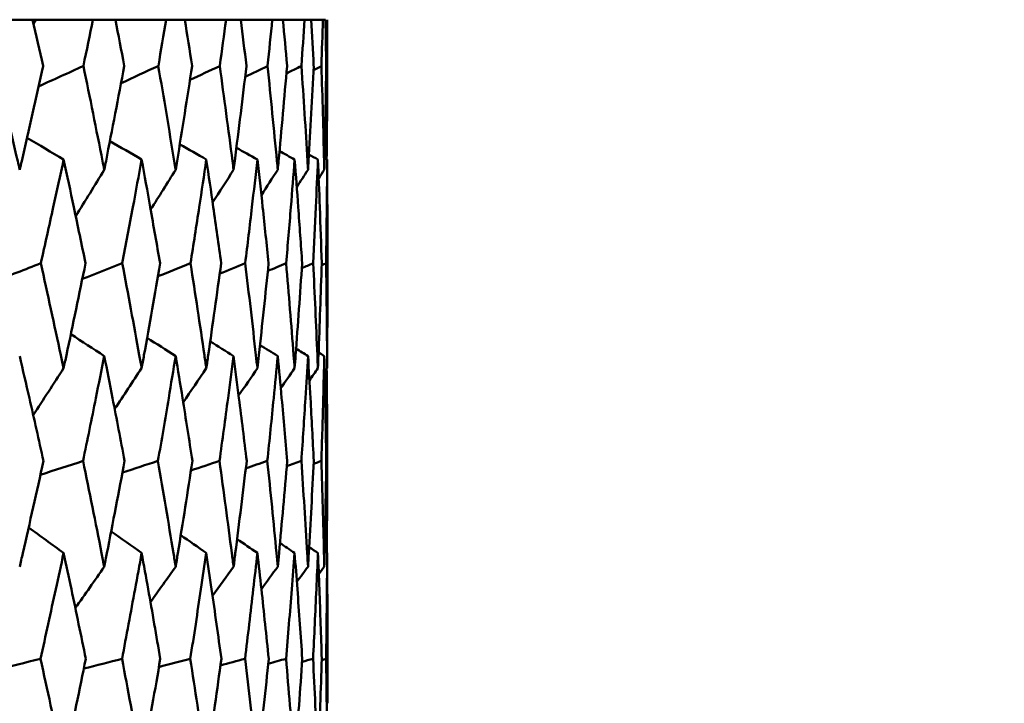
# Model space of a CAD drawing. Header units: millimetres. Extents: x 172 to 1631, y 500 to 2693.
# Tile 85 of 218: x 577.51 to 583.03, y 734.87 to 738.7. Entities that reach past the tile are written whole.
import ezdxf

# ---------------------------------------------------------------- set-up
doc = ezdxf.new("R2010")
doc.units = ezdxf.units.MM
doc.header["$LTSCALE"] = 10
doc.layers.add('Widoczne (ISO)', color=7, linetype='Continuous', lineweight=50)

msp = doc.modelspace()

# ---------------------------------------------------------------- linework, layer by layer
at = {"layer": 'Widoczne (ISO)'}
for p, q in [((577.5831, 738.6986), (577.4366, 738.6986)), ((577.5831, 738.6986), (577.6025, 738.6986)), ((577.6025, 738.6986), (577.9211, 738.6986)), ((578.0466, 738.6986), (577.9211, 738.6986)), ((578.0466, 738.6986), (578.3317, 738.6986)), ((578.4357, 738.6986), (578.3317, 738.6986)), ((578.4357, 738.6986), (578.667, 738.6986)), ((578.7492, 738.6986), (578.667, 738.6986)), ((578.7492, 738.6986), (578.9257, 738.6986)), ((578.9856, 738.6986), (578.9257, 738.6986)), ((578.9856, 738.6986), (579.1066, 738.6986)), ((579.144, 738.6986), (579.1066, 738.6986)), ((579.144, 738.6986), (579.209, 738.6986)), ((579.2239, 738.6986), (579.209, 738.6986)), ((579.2281, 738.4362), (579.234, 738.4393)), ((579.2343, 737.573), (579.2343, 737.094)), ((579.2282, 736.226), (579.234, 736.2282)), ((579.2343, 735.3685), (579.2343, 734.8714))]:
    msp.add_line(p, q, dxfattribs=at)
msp.add_circle((559.2343, 768.6986), 50, dxfattribs=at)
for points, knots in [([(577.6417, 738.4393), (577.6416, 738.4399), (577.6415, 738.4404), (577.6221, 738.5268), (577.6027, 738.6127), (577.5831, 738.6986)], [0.02951568, 0.02951568, 0.02951568, 0.02951568, 0.02969929, 0.02969929, 0.05939589, 0.05939589, 0.05939589, 0.05939589]), ([(577.9211, 738.6986), (577.9035, 738.6127), (577.8858, 738.5268), (577.8678, 738.4404), (577.8677, 738.4399), (577.8676, 738.4393)], [0, 0, 0, 0, 0.02969567, 0.02969567, 0.02988021, 0.02988021, 0.02988021, 0.02988021]), ([(578.0965, 738.4393), (578.0964, 738.4399), (578.0963, 738.4404), (578.0798, 738.5268), (578.0633, 738.6127), (578.0466, 738.6986)], [0.02951568, 0.02951568, 0.02951568, 0.02951568, 0.02969929, 0.02969929, 0.05939589, 0.05939589, 0.05939589, 0.05939589]), ([(578.3317, 738.6986), (578.3171, 738.6127), (578.3023, 738.5268), (578.2873, 738.4404), (578.2872, 738.4399), (578.2871, 738.4393)], [0, 0, 0, 0, 0.02969567, 0.02969567, 0.02988021, 0.02988021, 0.02988021, 0.02988021]), ([(578.4768, 738.4393), (578.4767, 738.4399), (578.4766, 738.4404), (578.4631, 738.5268), (578.4495, 738.6127), (578.4357, 738.6986)], [0.02951568, 0.02951568, 0.02951568, 0.02951568, 0.02969929, 0.02969929, 0.05939589, 0.05939589, 0.05939589, 0.05939589]), ([(578.667, 738.6986), (578.6554, 738.6127), (578.6436, 738.5268), (578.6315, 738.4404), (578.6315, 738.4399), (578.6314, 738.4393)], [0, 0, 0, 0, 0.02969567, 0.02969567, 0.02988021, 0.02988021, 0.02988021, 0.02988021]), ([(578.7811, 738.4393), (578.7811, 738.4399), (578.781, 738.4404), (578.7705, 738.5268), (578.7599, 738.6127), (578.7492, 738.6986)], [0.02951568, 0.02951568, 0.02951568, 0.02951568, 0.02969929, 0.02969929, 0.05939589, 0.05939589, 0.05939589, 0.05939589]), ([(578.9257, 738.6986), (578.917, 738.6127), (578.9083, 738.5268), (578.8992, 738.4404), (578.8992, 738.4399), (578.8991, 738.4393)], [0, 0, 0, 0, 0.02969567, 0.02969567, 0.02988021, 0.02988021, 0.02988021, 0.02988021]), ([(579.0084, 738.4393), (579.0083, 738.4399), (579.0083, 738.4404), (579.0009, 738.5268), (578.9933, 738.6127), (578.9856, 738.6986)], [0.02951568, 0.02951568, 0.02951568, 0.02951568, 0.02969929, 0.02969929, 0.05939589, 0.05939589, 0.05939589, 0.05939589]), ([(579.1066, 738.6986), (579.101, 738.6127), (579.0953, 738.5268), (579.0893, 738.4404), (579.0893, 738.4399), (579.0892, 738.4393)], [0, 0, 0, 0, 0.02969567, 0.02969567, 0.02988021, 0.02988021, 0.02988021, 0.02988021]), ([(579.1576, 738.4393), (579.1575, 738.4399), (579.1575, 738.4404), (579.1532, 738.5268), (579.1487, 738.6127), (579.144, 738.6986)], [0.02951568, 0.02951568, 0.02951568, 0.02951568, 0.02969929, 0.02969929, 0.05939589, 0.05939589, 0.05939589, 0.05939589]), ([(579.209, 738.6986), (579.2066, 738.6127), (579.2039, 738.5268), (579.2011, 738.4404), (579.201, 738.4399), (579.201, 738.4393)], [0, 0, 0, 0, 0.02969567, 0.02969567, 0.02988021, 0.02988021, 0.02988021, 0.02988021]), ([(579.2281, 738.4393), (579.2281, 738.4399), (579.2281, 738.4404), (579.2269, 738.5268), (579.2255, 738.6127), (579.2239, 738.6986)], [0.02951568, 0.02951568, 0.02951568, 0.02951568, 0.02969929, 0.02969929, 0.05939589, 0.05939589, 0.05939589, 0.05939589]), ([(579.2327, 738.6986), (579.2333, 738.6127), (579.2337, 738.5268), (579.234, 738.4404), (579.234, 738.4399), (579.234, 738.4393)], [0, 0, 0, 0, 0.02969567, 0.02969567, 0.02988021, 0.02988021, 0.02988021, 0.02988021]), ([(577.3746, 738.4393), (577.4169, 738.262), (577.4585, 738.0847), (577.5031, 737.891), (577.5069, 737.8746), (577.5106, 737.8583)], [0.0297954, 0.0297954, 0.0297954, 0.0297954, 0.09092493, 0.09092493, 0.09655955, 0.09655955, 0.09655955, 0.09655955]), ([(577.5106, 737.8583), (577.5144, 737.8745), (577.5181, 737.8908), (577.5624, 738.0845), (577.6024, 738.2619), (577.6417, 738.4393)], [0.0853813, 0.0853813, 0.0853813, 0.0853813, 0.09097809, 0.09097809, 0.15214536, 0.15214536, 0.15214536, 0.15214536]), ([(577.8676, 738.4393), (577.9041, 738.262), (577.9399, 738.0847), (577.9781, 737.891), (577.9814, 737.8746), (577.9846, 737.8583)], [0.0297954, 0.0297954, 0.0297954, 0.0297954, 0.09092493, 0.09092493, 0.09655955, 0.09655955, 0.09655955, 0.09655955]), ([(577.9846, 737.8583), (577.9878, 737.8745), (577.991, 737.8908), (578.0289, 738.0845), (578.0631, 738.2619), (578.0965, 738.4393)], [0.0853813, 0.0853813, 0.0853813, 0.0853813, 0.09097809, 0.09097809, 0.15214536, 0.15214536, 0.15214536, 0.15214536]), ([(578.2871, 738.4393), (578.3176, 738.262), (578.3474, 738.0847), (578.3792, 737.891), (578.3819, 737.8746), (578.3845, 737.8583)], [0.0297954, 0.0297954, 0.0297954, 0.0297954, 0.09092493, 0.09092493, 0.09655955, 0.09655955, 0.09655955, 0.09655955]), ([(578.3845, 737.8583), (578.3872, 737.8745), (578.3898, 737.8908), (578.4213, 738.0845), (578.4494, 738.2619), (578.4768, 738.4393)], [0.0853813, 0.0853813, 0.0853813, 0.0853813, 0.09097809, 0.09097809, 0.15214536, 0.15214536, 0.15214536, 0.15214536]), ([(578.6314, 738.4393), (578.6558, 738.262), (578.6796, 738.0847), (578.7047, 737.891), (578.7068, 737.8746), (578.7089, 737.8583)], [0.0297954, 0.0297954, 0.0297954, 0.0297954, 0.09092493, 0.09092493, 0.09655955, 0.09655955, 0.09655955, 0.09655955]), ([(578.7089, 737.8583), (578.711, 737.8745), (578.7131, 737.8908), (578.7379, 738.0845), (578.7599, 738.2619), (578.7811, 738.4393)], [0.0853813, 0.0853813, 0.0853813, 0.0853813, 0.09097809, 0.09097809, 0.15214536, 0.15214536, 0.15214536, 0.15214536]), ([(578.8991, 738.4393), (578.9174, 738.262), (578.935, 738.0847), (578.9533, 737.891), (578.9549, 737.8746), (578.9564, 737.8583)], [0.0297954, 0.0297954, 0.0297954, 0.0297954, 0.09092493, 0.09092493, 0.09655955, 0.09655955, 0.09655955, 0.09655955]), ([(578.9564, 737.8583), (578.9579, 737.8745), (578.9595, 737.8908), (578.9775, 738.0845), (578.9933, 738.2619), (579.0084, 738.4393)], [0.0853813, 0.0853813, 0.0853813, 0.0853813, 0.09097809, 0.09097809, 0.15214536, 0.15214536, 0.15214536, 0.15214536]), ([(579.0892, 738.4393), (579.1013, 738.262), (579.1126, 738.0847), (579.1242, 737.891), (579.1251, 737.8746), (579.1261, 737.8583)], [0.0297954, 0.0297954, 0.0297954, 0.0297954, 0.09092493, 0.09092493, 0.09655955, 0.09655955, 0.09655955, 0.09655955]), ([(579.1261, 737.8583), (579.127, 737.8745), (579.128, 737.8908), (579.1392, 738.0845), (579.1488, 738.2619), (579.1576, 738.4393)], [0.0853813, 0.0853813, 0.0853813, 0.0853813, 0.09097809, 0.09097809, 0.15214536, 0.15214536, 0.15214536, 0.15214536]), ([(579.201, 738.4393), (579.2068, 738.262), (579.2118, 738.0847), (579.2165, 737.891), (579.2169, 737.8746), (579.2173, 737.8583)], [0.0297954, 0.0297954, 0.0297954, 0.0297954, 0.09092493, 0.09092493, 0.09655955, 0.09655955, 0.09655955, 0.09655955]), ([(579.2173, 737.8583), (579.2176, 737.8745), (579.218, 737.8908), (579.2224, 738.0845), (579.2256, 738.2619), (579.2281, 738.4393)], [0.0853813, 0.0853813, 0.0853813, 0.0853813, 0.09097809, 0.09097809, 0.15214536, 0.15214536, 0.15214536, 0.15214536]), ([(577.7567, 737.916), (577.7376, 737.8271), (577.7182, 737.7382), (577.6757, 737.5444), (577.6524, 737.4396), (577.6289, 737.3347)], [0.03078053, 0.03078053, 0.03078053, 0.03078053, 0.06149921, 0.06149921, 0.09773041, 0.09773041, 0.09773041, 0.09773041]), ([(577.8795, 737.3347), (577.8578, 737.4395), (577.8359, 737.5444), (577.7949, 737.7382), (577.7759, 737.8271), (577.7567, 737.916)], [0.02528165, 0.02528165, 0.02528165, 0.02528165, 0.06150593, 0.06150593, 0.09223152, 0.09223152, 0.09223152, 0.09223152]), ([(578.1939, 737.916), (578.1777, 737.8271), (578.1614, 737.7382), (578.1253, 737.5444), (578.1056, 737.4396), (578.0856, 737.3347)], [0.03078053, 0.03078053, 0.03078053, 0.03078053, 0.06149921, 0.06149921, 0.09773041, 0.09773041, 0.09773041, 0.09773041]), ([(578.297, 737.3347), (578.2789, 737.4395), (578.2605, 737.5444), (578.2261, 737.7382), (578.2101, 737.8271), (578.1939, 737.916)], [0.02528165, 0.02528165, 0.02528165, 0.02528165, 0.06150593, 0.06150593, 0.09223152, 0.09223152, 0.09223152, 0.09223152]), ([(578.5562, 737.916), (578.5431, 737.8271), (578.5298, 737.7382), (578.5004, 737.5444), (578.4843, 737.4396), (578.4678, 737.3347)], [0.03078053, 0.03078053, 0.03078053, 0.03078053, 0.06149921, 0.06149921, 0.09773041, 0.09773041, 0.09773041, 0.09773041]), ([(578.6393, 737.3347), (578.6248, 737.4395), (578.6101, 737.5444), (578.5823, 737.7382), (578.5694, 737.8271), (578.5562, 737.916)], [0.02528165, 0.02528165, 0.02528165, 0.02528165, 0.06150593, 0.06150593, 0.09223152, 0.09223152, 0.09223152, 0.09223152]), ([(578.8423, 737.916), (578.8323, 737.8271), (578.8221, 737.7382), (578.7995, 737.5444), (578.787, 737.4396), (578.7742, 737.3347)], [0.03078053, 0.03078053, 0.03078053, 0.03078053, 0.06149921, 0.06149921, 0.09773041, 0.09773041, 0.09773041, 0.09773041]), ([(578.9051, 737.3347), (578.8942, 737.4395), (578.8831, 737.5444), (578.8622, 737.7382), (578.8523, 737.8271), (578.8423, 737.916)], [0.02528165, 0.02528165, 0.02528165, 0.02528165, 0.06150593, 0.06150593, 0.09223152, 0.09223152, 0.09223152, 0.09223152]), ([(579.051, 737.916), (579.0442, 737.8271), (579.0371, 737.7382), (579.0213, 737.5444), (579.0125, 737.4396), (579.0034, 737.3347)], [0.03078053, 0.03078053, 0.03078053, 0.03078053, 0.06149921, 0.06149921, 0.09773041, 0.09773041, 0.09773041, 0.09773041]), ([(579.0931, 737.3347), (579.0861, 737.4395), (579.0787, 737.5444), (579.0646, 737.7382), (579.0579, 737.8271), (579.051, 737.916)], [0.02528165, 0.02528165, 0.02528165, 0.02528165, 0.06150593, 0.06150593, 0.09223152, 0.09223152, 0.09223152, 0.09223152]), ([(579.1815, 737.916), (579.1778, 737.8271), (579.174, 737.7382), (579.1651, 737.5444), (579.16, 737.4396), (579.1547, 737.3347)], [0.03078053, 0.03078053, 0.03078053, 0.03078053, 0.06149921, 0.06149921, 0.09773041, 0.09773041, 0.09773041, 0.09773041]), ([(579.2029, 737.3347), (579.1995, 737.4395), (579.1959, 737.5444), (579.1887, 737.7382), (579.1852, 737.8271), (579.1815, 737.916)], [0.02528165, 0.02528165, 0.02528165, 0.02528165, 0.06150593, 0.06150593, 0.09223152, 0.09223152, 0.09223152, 0.09223152]), ([(579.2333, 737.916), (579.2328, 737.8271), (579.2321, 737.7382), (579.2302, 737.5444), (579.2289, 737.4396), (579.2273, 737.3347)], [0.03078053, 0.03078053, 0.03078053, 0.03078053, 0.06149921, 0.06149921, 0.09773041, 0.09773041, 0.09773041, 0.09773041]), ([(579.2343, 737.573), (579.2343, 737.5984), (579.2342, 737.6238), (579.2341, 737.7382), (579.2338, 737.8271), (579.2333, 737.916)], [0.05272816, 0.05272816, 0.05272816, 0.05272816, 0.06150593, 0.06150593, 0.09223152, 0.09223152, 0.09223152, 0.09223152]), ([(577.6289, 737.3347), (577.667, 737.1632), (577.7044, 736.9916), (577.7464, 736.7958), (577.7516, 736.7716), (577.7567, 736.7473)], [0.02983351, 0.02983351, 0.02983351, 0.02983351, 0.0889495, 0.0889495, 0.09731113, 0.09731113, 0.09731113, 0.09731113]), ([(577.7567, 736.7473), (577.7619, 736.7715), (577.767, 736.7956), (577.8086, 736.9914), (577.8443, 737.1631), (577.8795, 737.3347)], [0.0806421, 0.0806421, 0.0806421, 0.0806421, 0.08897282, 0.08897282, 0.14811965, 0.14811965, 0.14811965, 0.14811965]), ([(578.0856, 737.3347), (578.118, 737.1632), (578.1497, 736.9916), (578.1852, 736.7958), (578.1895, 736.7716), (578.1939, 736.7473)], [0.02983351, 0.02983351, 0.02983351, 0.02983351, 0.0889495, 0.0889495, 0.09731113, 0.09731113, 0.09731113, 0.09731113]), ([(578.1939, 736.7473), (578.1983, 736.7715), (578.2026, 736.7956), (578.2376, 736.9914), (578.2676, 737.1631), (578.297, 737.3347)], [0.0806421, 0.0806421, 0.0806421, 0.0806421, 0.08897282, 0.08897282, 0.14811965, 0.14811965, 0.14811965, 0.14811965]), ([(578.4678, 737.3347), (578.4944, 737.1632), (578.5203, 736.9916), (578.5491, 736.7958), (578.5527, 736.7716), (578.5562, 736.7473)], [0.02983351, 0.02983351, 0.02983351, 0.02983351, 0.0889495, 0.0889495, 0.09731113, 0.09731113, 0.09731113, 0.09731113]), ([(578.5562, 736.7473), (578.5598, 736.7715), (578.5633, 736.7956), (578.5916, 736.9914), (578.6158, 737.1631), (578.6393, 737.3347)], [0.0806421, 0.0806421, 0.0806421, 0.0806421, 0.08897282, 0.08897282, 0.14811965, 0.14811965, 0.14811965, 0.14811965]), ([(578.7742, 737.3347), (578.7949, 737.1632), (578.8149, 736.9916), (578.8369, 736.7958), (578.8396, 736.7716), (578.8423, 736.7473)], [0.02983351, 0.02983351, 0.02983351, 0.02983351, 0.0889495, 0.0889495, 0.09731113, 0.09731113, 0.09731113, 0.09731113]), ([(578.8423, 736.7473), (578.845, 736.7715), (578.8477, 736.7956), (578.8693, 736.9914), (578.8875, 737.1631), (578.9051, 737.3347)], [0.0806421, 0.0806421, 0.0806421, 0.0806421, 0.08897282, 0.08897282, 0.14811965, 0.14811965, 0.14811965, 0.14811965]), ([(579.0034, 737.3347), (579.0181, 737.1632), (579.0321, 736.9916), (579.0473, 736.7958), (579.0492, 736.7716), (579.051, 736.7473)], [0.02983351, 0.02983351, 0.02983351, 0.02983351, 0.0889495, 0.0889495, 0.09731113, 0.09731113, 0.09731113, 0.09731113]), ([(579.051, 736.7473), (579.0529, 736.7715), (579.0547, 736.7956), (579.0694, 736.9914), (579.0816, 737.1631), (579.0931, 737.3347)], [0.0806421, 0.0806421, 0.0806421, 0.0806421, 0.08897282, 0.08897282, 0.14811965, 0.14811965, 0.14811965, 0.14811965]), ([(579.1547, 737.3347), (579.1633, 737.1632), (579.1713, 736.9916), (579.1795, 736.7958), (579.1805, 736.7716), (579.1815, 736.7473)], [0.02983351, 0.02983351, 0.02983351, 0.02983351, 0.0889495, 0.0889495, 0.09731113, 0.09731113, 0.09731113, 0.09731113]), ([(579.1815, 736.7473), (579.1825, 736.7715), (579.1835, 736.7956), (579.1913, 736.9914), (579.1974, 737.1631), (579.2029, 737.3347)], [0.0806421, 0.0806421, 0.0806421, 0.0806421, 0.08897282, 0.08897282, 0.14811965, 0.14811965, 0.14811965, 0.14811965]), ([(579.2273, 737.3347), (579.2298, 737.1632), (579.2317, 736.9916), (579.233, 736.7958), (579.2332, 736.7716), (579.2333, 736.7473)], [0.02983351, 0.02983351, 0.02983351, 0.02983351, 0.0889495, 0.0889495, 0.09731113, 0.09731113, 0.09731113, 0.09731113]), ([(579.2333, 736.7473), (579.2334, 736.7715), (579.2335, 736.7956), (579.2341, 736.9112), (579.2343, 737.0026), (579.2343, 737.094)], [0.0806421, 0.0806421, 0.0806421, 0.0806421, 0.08897282, 0.08897282, 0.12046785, 0.12046785, 0.12046785, 0.12046785]), ([(577.644, 736.2282), (577.6179, 736.3455), (577.5915, 736.4629), (577.5468, 736.6587), (577.5288, 736.7372), (577.5106, 736.8156)], [0.02104899, 0.02104899, 0.02104899, 0.02104899, 0.0615671, 0.0615671, 0.08866561, 0.08866561, 0.08866561, 0.08866561]), ([(577.9846, 736.8156), (577.969, 736.7372), (577.9533, 736.6587), (577.9138, 736.4629), (577.8898, 736.3455), (577.8654, 736.2282)], [0.03448054, 0.03448054, 0.03448054, 0.03448054, 0.06157222, 0.06157222, 0.10209717, 0.10209717, 0.10209717, 0.10209717]), ([(578.0984, 736.2282), (578.0762, 736.3455), (578.0537, 736.4629), (578.0156, 736.6587), (578.0001, 736.7372), (577.9846, 736.8156)], [0.02104899, 0.02104899, 0.02104899, 0.02104899, 0.0615671, 0.0615671, 0.08866561, 0.08866561, 0.08866561, 0.08866561]), ([(578.3845, 736.8156), (578.3716, 736.7372), (578.3586, 736.6587), (578.3257, 736.4629), (578.3056, 736.3455), (578.2853, 736.2282)], [0.03448054, 0.03448054, 0.03448054, 0.03448054, 0.06157222, 0.06157222, 0.10209717, 0.10209717, 0.10209717, 0.10209717]), ([(578.4784, 736.2282), (578.4602, 736.3455), (578.4417, 736.4629), (578.4102, 736.6587), (578.3974, 736.7372), (578.3845, 736.8156)], [0.02104899, 0.02104899, 0.02104899, 0.02104899, 0.0615671, 0.0615671, 0.08866561, 0.08866561, 0.08866561, 0.08866561]), ([(578.7089, 736.8156), (578.6987, 736.7372), (578.6884, 736.6587), (578.6622, 736.4629), (578.6462, 736.3455), (578.6299, 736.2282)], [0.03448054, 0.03448054, 0.03448054, 0.03448054, 0.06157222, 0.06157222, 0.10209717, 0.10209717, 0.10209717, 0.10209717]), ([(578.7824, 736.2282), (578.7683, 736.3455), (578.7538, 736.4629), (578.7291, 736.6587), (578.7191, 736.7372), (578.7089, 736.8156)], [0.02104899, 0.02104899, 0.02104899, 0.02104899, 0.0615671, 0.0615671, 0.08866561, 0.08866561, 0.08866561, 0.08866561]), ([(578.9564, 736.8156), (578.949, 736.7372), (578.9414, 736.6587), (578.9221, 736.4629), (578.9102, 736.3455), (578.898, 736.2282)], [0.03448054, 0.03448054, 0.03448054, 0.03448054, 0.06157222, 0.06157222, 0.10209717, 0.10209717, 0.10209717, 0.10209717]), ([(579.0093, 736.2282), (578.9993, 736.3455), (578.9889, 736.4629), (578.9711, 736.6587), (578.9638, 736.7372), (578.9564, 736.8156)], [0.02104899, 0.02104899, 0.02104899, 0.02104899, 0.0615671, 0.0615671, 0.08866561, 0.08866561, 0.08866561, 0.08866561]), ([(579.1261, 736.8156), (579.1214, 736.7372), (579.1167, 736.6587), (579.1043, 736.4629), (579.0966, 736.3455), (579.0885, 736.2282)], [0.03448054, 0.03448054, 0.03448054, 0.03448054, 0.06157222, 0.06157222, 0.10209717, 0.10209717, 0.10209717, 0.10209717]), ([(579.1581, 736.2282), (579.1523, 736.3455), (579.1461, 736.4629), (579.1352, 736.6587), (579.1307, 736.7372), (579.1261, 736.8156)], [0.02104899, 0.02104899, 0.02104899, 0.02104899, 0.0615671, 0.0615671, 0.08866561, 0.08866561, 0.08866561, 0.08866561]), ([(579.2173, 736.8156), (579.2154, 736.7372), (579.2134, 736.6587), (579.2081, 736.4629), (579.2045, 736.3455), (579.2007, 736.2282)], [0.03448054, 0.03448054, 0.03448054, 0.03448054, 0.06157222, 0.06157222, 0.10209717, 0.10209717, 0.10209717, 0.10209717]), ([(579.2283, 736.2282), (579.2266, 736.3455), (579.2247, 736.4629), (579.2208, 736.6587), (579.2191, 736.7372), (579.2173, 736.8156)], [0.02104899, 0.02104899, 0.02104899, 0.02104899, 0.0615671, 0.0615671, 0.08866561, 0.08866561, 0.08866561, 0.08866561]), ([(579.2304, 736.7432), (579.231, 736.6889), (579.2316, 736.6346), (579.233, 736.4629), (579.2337, 736.3455), (579.234, 736.2282)], [0.04281712, 0.04281712, 0.04281712, 0.04281712, 0.06157222, 0.06157222, 0.10209717, 0.10209717, 0.10209717, 0.10209717]), ([(577.5106, 735.6359), (577.5164, 735.661), (577.5222, 735.6862), (577.5673, 735.8836), (577.606, 736.0559), (577.644, 736.2282)], [0.07597559, 0.07597559, 0.07597559, 0.07597559, 0.08464777, 0.08464777, 0.14401425, 0.14401425, 0.14401425, 0.14401425]), ([(577.8654, 736.2282), (577.9008, 736.056), (577.9356, 735.8838), (577.9746, 735.6863), (577.9796, 735.6611), (577.9846, 735.6359)], [0.02530969, 0.02530969, 0.02530969, 0.02530969, 0.08465152, 0.08465152, 0.09334823, 0.09334823, 0.09334823, 0.09334823]), ([(577.9846, 735.6359), (577.9895, 735.661), (577.9945, 735.6862), (578.0331, 735.8836), (578.0661, 736.0559), (578.0984, 736.2282)], [0.07597559, 0.07597559, 0.07597559, 0.07597559, 0.08464777, 0.08464777, 0.14401425, 0.14401425, 0.14401425, 0.14401425]), ([(578.2853, 736.2282), (578.3149, 736.056), (578.3439, 735.8838), (578.3763, 735.6863), (578.3804, 735.6611), (578.3845, 735.6359)], [0.02530969, 0.02530969, 0.02530969, 0.02530969, 0.08465152, 0.08465152, 0.09334823, 0.09334823, 0.09334823, 0.09334823]), ([(578.3845, 735.6359), (578.3886, 735.661), (578.3927, 735.6862), (578.4247, 735.8836), (578.4519, 736.0559), (578.4784, 736.2282)], [0.07597559, 0.07597559, 0.07597559, 0.07597559, 0.08464777, 0.08464777, 0.14401425, 0.14401425, 0.14401425, 0.14401425]), ([(578.6299, 736.2282), (578.6537, 736.056), (578.6767, 735.8838), (578.7024, 735.6863), (578.7056, 735.6611), (578.7089, 735.6359)], [0.02530969, 0.02530969, 0.02530969, 0.02530969, 0.08465152, 0.08465152, 0.09334823, 0.09334823, 0.09334823, 0.09334823]), ([(578.7089, 735.6359), (578.7121, 735.661), (578.7154, 735.6862), (578.7405, 735.8836), (578.7618, 736.0559), (578.7824, 736.2282)], [0.07597559, 0.07597559, 0.07597559, 0.07597559, 0.08464777, 0.08464777, 0.14401425, 0.14401425, 0.14401425, 0.14401425]), ([(578.898, 736.2282), (578.9158, 736.056), (578.9329, 735.8838), (578.9517, 735.6863), (578.954, 735.6611), (578.9564, 735.6359)], [0.02530969, 0.02530969, 0.02530969, 0.02530969, 0.08465152, 0.08465152, 0.09334823, 0.09334823, 0.09334823, 0.09334823]), ([(578.9564, 735.6359), (578.9588, 735.661), (578.9611, 735.6862), (578.9794, 735.8836), (578.9947, 736.0559), (579.0093, 736.2282)], [0.07597559, 0.07597559, 0.07597559, 0.07597559, 0.08464777, 0.08464777, 0.14401425, 0.14401425, 0.14401425, 0.14401425]), ([(579.0885, 736.2282), (579.1003, 736.056), (579.1113, 735.8838), (579.1231, 735.6863), (579.1246, 735.6611), (579.1261, 735.6359)], [0.02530969, 0.02530969, 0.02530969, 0.02530969, 0.08465152, 0.08465152, 0.09334823, 0.09334823, 0.09334823, 0.09334823]), ([(579.1261, 735.6359), (579.1276, 735.661), (579.129, 735.6862), (579.1404, 735.8836), (579.1496, 736.0559), (579.1581, 736.2282)], [0.07597559, 0.07597559, 0.07597559, 0.07597559, 0.08464777, 0.08464777, 0.14401425, 0.14401425, 0.14401425, 0.14401425]), ([(579.2007, 736.2282), (579.2063, 736.056), (579.2112, 735.8838), (579.2161, 735.6863), (579.2167, 735.6611), (579.2173, 735.6359)], [0.02530969, 0.02530969, 0.02530969, 0.02530969, 0.08465152, 0.08465152, 0.09334823, 0.09334823, 0.09334823, 0.09334823]), ([(579.2173, 735.6359), (579.2179, 735.661), (579.2184, 735.6862), (579.2228, 735.8836), (579.2259, 736.0559), (579.2283, 736.2282)], [0.07597559, 0.07597559, 0.07597559, 0.07597559, 0.08464777, 0.08464777, 0.14401425, 0.14401425, 0.14401425, 0.14401425]), ([(577.7567, 735.7129), (577.7422, 735.6452), (577.7276, 735.5776), (577.6846, 735.3802), (577.656, 735.2504), (577.627, 735.1207)], [0.03825175, 0.03825175, 0.03825175, 0.03825175, 0.06160817, 0.06160817, 0.10638617, 0.10638617, 0.10638617, 0.10638617]), ([(577.8812, 735.1207), (577.8545, 735.2504), (577.8275, 735.3801), (577.7857, 735.5775), (577.7713, 735.6452), (577.7567, 735.7129)], [0.01681985, 0.01681985, 0.01681985, 0.01681985, 0.06159108, 0.06159108, 0.08495433, 0.08495433, 0.08495433, 0.08495433]), ([(578.1939, 735.7129), (578.1816, 735.6452), (578.1693, 735.5776), (578.1329, 735.3802), (578.1086, 735.2504), (578.0839, 735.1207)], [0.03825175, 0.03825175, 0.03825175, 0.03825175, 0.06160817, 0.06160817, 0.10638617, 0.10638617, 0.10638617, 0.10638617]), ([(578.2985, 735.1207), (578.2762, 735.2504), (578.2535, 735.3801), (578.2183, 735.5775), (578.2062, 735.6452), (578.1939, 735.7129)], [0.01681985, 0.01681985, 0.01681985, 0.01681985, 0.06159108, 0.06159108, 0.08495433, 0.08495433, 0.08495433, 0.08495433]), ([(578.5562, 735.7129), (578.5463, 735.6452), (578.5362, 735.5776), (578.5066, 735.3802), (578.4867, 735.2504), (578.4665, 735.1207)], [0.03825175, 0.03825175, 0.03825175, 0.03825175, 0.06160817, 0.06160817, 0.10638617, 0.10638617, 0.10638617, 0.10638617]), ([(578.6405, 735.1207), (578.6227, 735.2504), (578.6044, 735.3801), (578.576, 735.5775), (578.5662, 735.6452), (578.5562, 735.7129)], [0.01681985, 0.01681985, 0.01681985, 0.01681985, 0.06159108, 0.06159108, 0.08495433, 0.08495433, 0.08495433, 0.08495433]), ([(578.8423, 735.7129), (578.8347, 735.6452), (578.827, 735.5776), (578.8043, 735.3802), (578.7889, 735.2504), (578.7732, 735.1207)], [0.03825175, 0.03825175, 0.03825175, 0.03825175, 0.06160817, 0.06160817, 0.10638617, 0.10638617, 0.10638617, 0.10638617]), ([(578.9059, 735.1207), (578.8926, 735.2504), (578.8789, 735.3801), (578.8574, 735.5775), (578.8499, 735.6452), (578.8423, 735.7129)], [0.01681985, 0.01681985, 0.01681985, 0.01681985, 0.06159108, 0.06159108, 0.08495433, 0.08495433, 0.08495433, 0.08495433]), ([(579.051, 735.7129), (579.0458, 735.6452), (579.0405, 735.5776), (579.0247, 735.3802), (579.0139, 735.2504), (579.0027, 735.1207)], [0.03825175, 0.03825175, 0.03825175, 0.03825175, 0.06160817, 0.06160817, 0.10638617, 0.10638617, 0.10638617, 0.10638617]), ([(579.0937, 735.1207), (579.085, 735.2504), (579.0759, 735.3801), (579.0613, 735.5775), (579.0562, 735.6452), (579.051, 735.7129)], [0.01681985, 0.01681985, 0.01681985, 0.01681985, 0.06159108, 0.06159108, 0.08495433, 0.08495433, 0.08495433, 0.08495433]), ([(579.1815, 735.7129), (579.1787, 735.6452), (579.1758, 735.5776), (579.167, 735.3802), (579.1608, 735.2504), (579.1542, 735.1207)], [0.03825175, 0.03825175, 0.03825175, 0.03825175, 0.06160817, 0.06160817, 0.10638617, 0.10638617, 0.10638617, 0.10638617]), ([(579.2031, 735.1207), (579.199, 735.2504), (579.1945, 735.3801), (579.187, 735.5775), (579.1843, 735.6452), (579.1815, 735.7129)], [0.01681985, 0.01681985, 0.01681985, 0.01681985, 0.06159108, 0.06159108, 0.08495433, 0.08495433, 0.08495433, 0.08495433]), ([(579.2333, 735.7129), (579.2329, 735.6452), (579.2324, 735.5776), (579.2307, 735.3802), (579.2291, 735.2504), (579.2272, 735.1207)], [0.03825175, 0.03825175, 0.03825175, 0.03825175, 0.06160817, 0.06160817, 0.10638617, 0.10638617, 0.10638617, 0.10638617]), ([(579.2343, 735.3685), (579.2343, 735.4156), (579.2342, 735.4627), (579.2339, 735.5775), (579.2337, 735.6452), (579.2333, 735.7129)], [0.04533066, 0.04533066, 0.04533066, 0.04533066, 0.06159108, 0.06159108, 0.08495433, 0.08495433, 0.08495433, 0.08495433]), ([(577.627, 735.1207), (577.6654, 734.9477), (577.7032, 734.7747), (577.7458, 734.5761), (577.7513, 734.5505), (577.7567, 734.5249)], [0.02053386, 0.02053386, 0.02053386, 0.02053386, 0.08016461, 0.08016461, 0.08898694, 0.08898694, 0.08898694, 0.08898694]), ([(577.7567, 734.5249), (577.7622, 734.5504), (577.7676, 734.576), (577.8098, 734.7746), (577.8458, 734.9476), (577.8812, 735.1207)], [0.07138254, 0.07138254, 0.07138254, 0.07138254, 0.08018544, 0.08018544, 0.13983561, 0.13983561, 0.13983561, 0.13983561]), ([(578.0839, 735.1207), (578.1166, 734.9477), (578.1487, 734.7747), (578.1847, 734.5761), (578.1893, 734.5505), (578.1939, 734.5249)], [0.02053386, 0.02053386, 0.02053386, 0.02053386, 0.08016461, 0.08016461, 0.08898694, 0.08898694, 0.08898694, 0.08898694]), ([(578.1939, 734.5249), (578.1985, 734.5504), (578.2031, 734.576), (578.2386, 734.7746), (578.2689, 734.9476), (578.2985, 735.1207)], [0.07138254, 0.07138254, 0.07138254, 0.07138254, 0.08018544, 0.08018544, 0.13983561, 0.13983561, 0.13983561, 0.13983561]), ([(578.4665, 735.1207), (578.4933, 734.9477), (578.5195, 734.7747), (578.5487, 734.5761), (578.5525, 734.5505), (578.5562, 734.5249)], [0.02053386, 0.02053386, 0.02053386, 0.02053386, 0.08016461, 0.08016461, 0.08898694, 0.08898694, 0.08898694, 0.08898694]), ([(578.5562, 734.5249), (578.56, 734.5504), (578.5637, 734.576), (578.5925, 734.7746), (578.6168, 734.9476), (578.6405, 735.1207)], [0.07138254, 0.07138254, 0.07138254, 0.07138254, 0.08018544, 0.08018544, 0.13983561, 0.13983561, 0.13983561, 0.13983561]), ([(578.7732, 735.1207), (578.794, 734.9477), (578.8142, 734.7747), (578.8366, 734.5761), (578.8395, 734.5505), (578.8423, 734.5249)], [0.02053386, 0.02053386, 0.02053386, 0.02053386, 0.08016461, 0.08016461, 0.08898694, 0.08898694, 0.08898694, 0.08898694]), ([(578.8423, 734.5249), (578.8452, 734.5504), (578.848, 734.576), (578.8699, 734.7746), (578.8883, 734.9476), (578.9059, 735.1207)], [0.07138254, 0.07138254, 0.07138254, 0.07138254, 0.08018544, 0.08018544, 0.13983561, 0.13983561, 0.13983561, 0.13983561]), ([(579.0027, 735.1207), (579.0175, 734.9477), (579.0317, 734.7747), (579.0471, 734.5761), (579.0491, 734.5505), (579.051, 734.5249)], [0.02053386, 0.02053386, 0.02053386, 0.02053386, 0.08016461, 0.08016461, 0.08898694, 0.08898694, 0.08898694, 0.08898694]), ([(579.051, 734.5249), (579.053, 734.5504), (579.0549, 734.576), (579.0698, 734.7746), (579.0821, 734.9476), (579.0937, 735.1207)], [0.07138254, 0.07138254, 0.07138254, 0.07138254, 0.08018544, 0.08018544, 0.13983561, 0.13983561, 0.13983561, 0.13983561]), ([(579.1542, 735.1207), (579.163, 734.9477), (579.171, 734.7747), (579.1794, 734.5761), (579.1805, 734.5505), (579.1815, 734.5249)], [0.02053386, 0.02053386, 0.02053386, 0.02053386, 0.08016461, 0.08016461, 0.08898694, 0.08898694, 0.08898694, 0.08898694]), ([(579.1815, 734.5249), (579.1826, 734.5504), (579.1836, 734.576), (579.1915, 734.7746), (579.1977, 734.9476), (579.2031, 735.1207)], [0.07138254, 0.07138254, 0.07138254, 0.07138254, 0.08018544, 0.08018544, 0.13983561, 0.13983561, 0.13983561, 0.13983561]), ([(579.2272, 735.1207), (579.2298, 734.9477), (579.2317, 734.7747), (579.233, 734.5761), (579.2332, 734.5505), (579.2333, 734.5249)], [0.02053386, 0.02053386, 0.02053386, 0.02053386, 0.08016461, 0.08016461, 0.08898694, 0.08898694, 0.08898694, 0.08898694])]:
    msp.add_open_spline(points, degree=3, knots=knots, dxfattribs=at)
for points in [[(577.6025, 738.6986), (577.5978, 738.6906), (577.5932, 738.6825), (577.5886, 738.6745)], [(577.6163, 738.325), (577.7001, 738.3631), (577.7838, 738.4012), (577.8676, 738.4393)], [(578.0783, 738.3431), (578.1479, 738.3752), (578.2175, 738.4073), (578.2871, 738.4393)], [(578.4647, 738.3612), (578.5202, 738.3872), (578.5758, 738.4133), (578.6314, 738.4393)], [(578.7739, 738.3794), (578.8157, 738.3994), (578.8574, 738.4194), (578.8991, 738.4393)], [(579.0048, 738.3979), (579.033, 738.4117), (579.0611, 738.4255), (579.0892, 738.4393)], [(579.1564, 738.4168), (579.1713, 738.4243), (579.1862, 738.4318), (579.201, 738.4393)], [(579.234, 738.4393), (579.2335, 738.2655), (579.2322, 738.0916), (579.2303, 737.9176)], [(577.7567, 737.916), (577.6883, 737.9565), (577.6199, 737.9969), (577.5515, 738.0373)], [(578.1939, 737.916), (578.1346, 737.9503), (578.0753, 737.9845), (578.016, 738.0188)], [(578.5562, 737.916), (578.5067, 737.9441), (578.4571, 737.9722), (578.4075, 738.0003)], [(578.8423, 737.916), (578.8031, 737.9379), (578.7639, 737.9598), (578.7247, 737.9817)], [(579.051, 737.916), (579.0227, 737.9316), (578.9945, 737.9473), (578.9662, 737.9629)], [(579.1815, 737.916), (579.1647, 737.9252), (579.1479, 737.9345), (579.1311, 737.9437)], [(579.2333, 737.916), (579.2285, 737.9187), (579.2236, 737.9213), (579.2188, 737.924)], [(577.9846, 737.8583), (577.9313, 737.7716), (577.8779, 737.685), (577.8244, 737.5985)], [(578.3845, 737.8583), (578.3379, 737.784), (578.2911, 737.7097), (578.2443, 737.6355)], [(578.7089, 737.8583), (578.6698, 737.797), (578.6306, 737.7358), (578.5914, 737.6746)], [(578.9564, 737.8583), (578.9258, 737.811), (578.8952, 737.7636), (578.8645, 737.7163)], [(579.1261, 737.8583), (579.105, 737.826), (579.0839, 737.7936), (579.0628, 737.7613)], [(579.2173, 737.8583), (579.2068, 737.8423), (579.1963, 737.8263), (579.1858, 737.8103)], [(577.3639, 737.2321), (577.4522, 737.2663), (577.5406, 737.3005), (577.6289, 737.3347)], [(577.8615, 737.2471), (577.9362, 737.2763), (578.0109, 737.3055), (578.0856, 737.3347)], [(578.2845, 737.262), (578.3456, 737.2862), (578.4067, 737.3104), (578.4678, 737.3347)], [(578.6314, 737.277), (578.679, 737.2962), (578.7266, 737.3155), (578.7742, 737.3347)], [(578.9007, 737.2922), (578.9349, 737.3064), (578.9692, 737.3205), (579.0034, 737.3347)], [(579.0913, 737.3078), (579.1125, 737.3168), (579.1336, 737.3257), (579.1547, 737.3347)], [(579.2025, 737.3238), (579.2108, 737.3274), (579.219, 737.3311), (579.2273, 737.3347)], [(577.9846, 736.8156), (577.9221, 736.8563), (577.8596, 736.897), (577.7971, 736.9377)], [(578.3845, 736.8156), (578.3311, 736.8497), (578.2777, 736.8837), (578.2243, 736.9177)], [(578.7089, 736.8156), (578.6653, 736.843), (578.6216, 736.8703), (578.578, 736.8976)], [(578.9564, 736.8156), (578.9232, 736.8362), (578.8899, 736.8568), (578.8567, 736.8773)], [(579.1261, 736.8156), (579.1038, 736.8293), (579.0816, 736.843), (579.0593, 736.8566)], [(579.2173, 736.8156), (579.2065, 736.8222), (579.1958, 736.8287), (579.1851, 736.8353)], [(577.7567, 736.7473), (577.7001, 736.6597), (577.6433, 736.5721), (577.5864, 736.4847)], [(578.1939, 736.7473), (578.1436, 736.6713), (578.0932, 736.5953), (578.0427, 736.5194)], [(578.5562, 736.7473), (578.5131, 736.6834), (578.47, 736.6195), (578.4267, 736.5557)], [(578.8423, 736.7473), (578.8073, 736.6962), (578.7723, 736.6451), (578.7373, 736.5941)], [(579.051, 736.7473), (579.0251, 736.7099), (578.9992, 736.6724), (578.9733, 736.635)], [(579.1815, 736.7473), (579.1657, 736.7246), (579.1499, 736.7018), (579.134, 736.6791)], [(579.2333, 736.7473), (579.2286, 736.7406), (579.224, 736.7339), (579.2193, 736.7272)], [(577.627, 736.1511), (577.7065, 736.1768), (577.786, 736.2025), (577.8654, 736.2282)], [(578.0862, 736.1631), (578.1526, 736.1848), (578.2189, 736.2065), (578.2853, 736.2282)], [(578.4702, 736.1751), (578.5235, 736.1928), (578.5767, 736.2105), (578.6299, 736.2282)], [(578.7775, 736.1873), (578.8177, 736.201), (578.8579, 736.2146), (578.898, 736.2282)], [(579.0069, 736.1998), (579.0341, 736.2093), (579.0613, 736.2187), (579.0885, 736.2282)], [(579.1573, 736.2127), (579.1718, 736.2178), (579.1862, 736.223), (579.2007, 736.2282)], [(579.234, 736.2282), (579.2335, 736.057), (579.2324, 735.8859), (579.2305, 735.7148)], [(577.7567, 735.7129), (577.6914, 735.7604), (577.6261, 735.808), (577.5607, 735.8555)], [(578.1939, 735.7129), (578.137, 735.7533), (578.0802, 735.7937), (578.0233, 735.8341)], [(578.5562, 735.7129), (578.5085, 735.7462), (578.4608, 735.7794), (578.4131, 735.8127)], [(578.8423, 735.7129), (578.8044, 735.7389), (578.7666, 735.765), (578.7287, 735.791)], [(579.051, 735.7129), (579.0236, 735.7315), (578.9962, 735.7502), (578.9688, 735.7688)], [(579.1815, 735.7129), (579.1652, 735.7239), (579.1488, 735.735), (579.1325, 735.746)], [(579.2333, 735.7129), (579.2286, 735.716), (579.2239, 735.7192), (579.2192, 735.7224)], [(577.9846, 735.6359), (577.9306, 735.5586), (577.8765, 735.4813), (577.8223, 735.4041)], [(578.3845, 735.6359), (578.3375, 735.5699), (578.2903, 735.5039), (578.2431, 735.438)], [(578.7089, 735.6359), (578.6696, 735.5817), (578.6303, 735.5276), (578.591, 735.4736)], [(578.9564, 735.6359), (578.9258, 735.5943), (578.8953, 735.5527), (578.8646, 735.5111)], [(579.1261, 735.6359), (579.1052, 735.6076), (579.0842, 735.5794), (579.0633, 735.5511)], [(579.2173, 735.6359), (579.207, 735.622), (579.1966, 735.6082), (579.1863, 735.5943)], [(577.375, 735.0561), (577.459, 735.0776), (577.543, 735.0992), (577.627, 735.1207)], [(577.8699, 735.0653), (577.9412, 735.0838), (578.0126, 735.1022), (578.0839, 735.1207)], [(578.2906, 735.0745), (578.3492, 735.0899), (578.4079, 735.1053), (578.4665, 735.1207)], [(578.6355, 735.0839), (578.6814, 735.0962), (578.7273, 735.1085), (578.7732, 735.1207)], [(578.9032, 735.0935), (578.9363, 735.1026), (578.9695, 735.1117), (579.0027, 735.1207)], [(579.0926, 735.1034), (579.1131, 735.1092), (579.1337, 735.115), (579.1542, 735.1207)], [(579.2029, 735.1137), (579.211, 735.116), (579.2191, 735.1184), (579.2272, 735.1207)]]:
    msp.add_open_spline(points, degree=3, dxfattribs=at)

doc.saveas('drawing.dxf')
